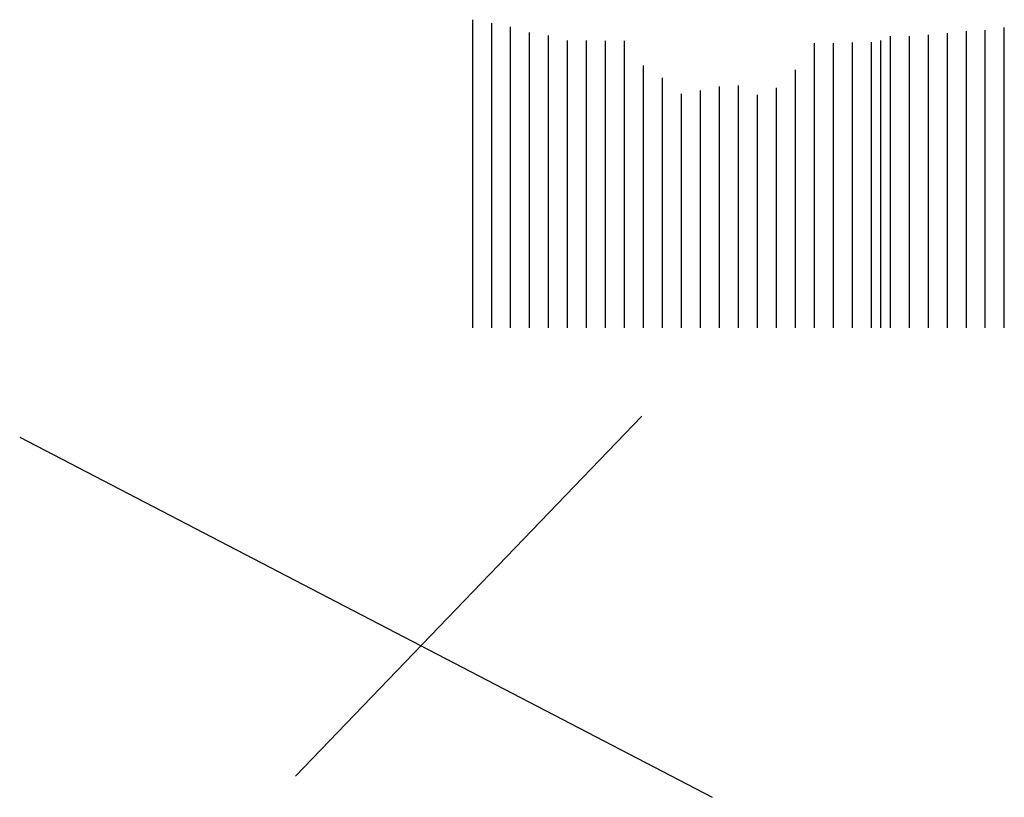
# Model space of a CAD drawing. Header units: feet. Extents: x -7746059455 to -3872629402, y -13315170761 to -6657188523.
# Tile 35 of 52: x -3872853010 to -3872788187, y -6657552770 to -6657501590. Entities that reach past the tile are written whole.
import ezdxf

# ---------------------------------------------------------------- set-up
doc = ezdxf.new("R2010")
doc.units = ezdxf.units.FT
doc.header["$MEASUREMENT"] = 0
doc.layers.add('TEX', color=6, linetype='Continuous')

msp = doc.modelspace()

# ---------------------------------------------------------------- linework, layer by layer
at = {"layer": 'TEX', "color": 7, "ltscale": 20}
for p, q in [((-3872823187.126016, -6657521860.216405), (-3872823187.126016, -6657501590.216405)), ((-3872821937.126016, -6657521860.216405), (-3872821937.126016, -6657501825.216405)), ((-3872820687.126016, -6657521860.216405), (-3872820687.126016, -6657502060.216405)), ((-3872789437.126016, -6657521860.216402), (-3872789437.126016, -6657502270.216402)), ((-3872788187.126015, -6657521860.216402), (-3872788187.126015, -6657502110.216402)), ((-3872819437.126016, -6657521860.216404), (-3872819437.126016, -6657502425.216404)), ((-3872818187.126016, -6657521860.216404), (-3872818187.126016, -6657502625.216404)), ((-3872815687.126016, -6657521860.216404), (-3872815687.126016, -6657502970.216404)), ((-3872796312.126016, -6657521860.216401), (-3872796312.126016, -6657502960.216401)), ((-3872795687.126016, -6657521860.216401), (-3872795687.126016, -6657502675.216401)), ((-3872794437.126016, -6657521860.216401), (-3872794437.126016, -6657502665.216401)), ((-3872793187.126016, -6657521860.216401), (-3872793187.126016, -6657502580.216401)), ((-3872791937.126016, -6657521860.216408), (-3872791937.126016, -6657502480.216408)), ((-3872790687.126016, -6657521860.216402), (-3872790687.126016, -6657502345.216402)), ((-3872814437.126016, -6657521860.216404), (-3872814437.126016, -6657502985.216404)), ((-3872813187.126017, -6657521860.216404), (-3872813187.126017, -6657502990.216404)), ((-3872800687.126016, -6657521860.216402), (-3872800687.126016, -6657503145.216402)), ((-3872799437.126016, -6657521860.216402), (-3872799437.126016, -6657503135.216402)), ((-3872798187.126016, -6657521860.216405), (-3872798187.126016, -6657503080.216405)), ((-3872796937.126016, -6657521860.216401), (-3872796937.126016, -6657503060.216401)), ((-3872811937.126016, -6657521860.216403), (-3872811937.126016, -6657504605.216403)), ((-3872801937.126016, -6657521860.216406), (-3872801937.126016, -6657504895.216406)), ((-3872810687.126016, -6657521860.216403), (-3872810687.126016, -6657505420.216403)), ((-3872806937.126016, -6657521860.216403), (-3872806937.126016, -6657505990.216403)), ((-3872805687.126016, -6657521860.216403), (-3872805687.126016, -6657505920.216403)), ((-3872803187.126016, -6657521860.216409), (-3872803187.126016, -6657506070.216409)), ((-3872809437.126016, -6657521860.216403), (-3872809437.126016, -6657506480.216403)), ((-3872808187.126014, -6657521860.216408), (-3872808187.126014, -6657506245.216408)), ((-3872804437.126016, -6657521860.216402), (-3872804437.126016, -6657506545.216402))]:
    msp.add_line(p, q, dxfattribs=at)
at = {"layer": 'TEX', "color": 1, "ltscale": 20}
msp.add_line((-3872816937.126016, -6657521860.216404), (-3872816937.126016, -6657502960.216404), dxfattribs=at)
at = {"layer": 'TEX', "color": 3, "ltscale": 20}
for p, q in [((-3872812060, -6657527680), (-3872834860, -6657551380)), ((-3872853010, -6657529070), (-3872807410, -6657552770))]:
    msp.add_line(p, q, dxfattribs=at)

doc.saveas('drawing.dxf')
